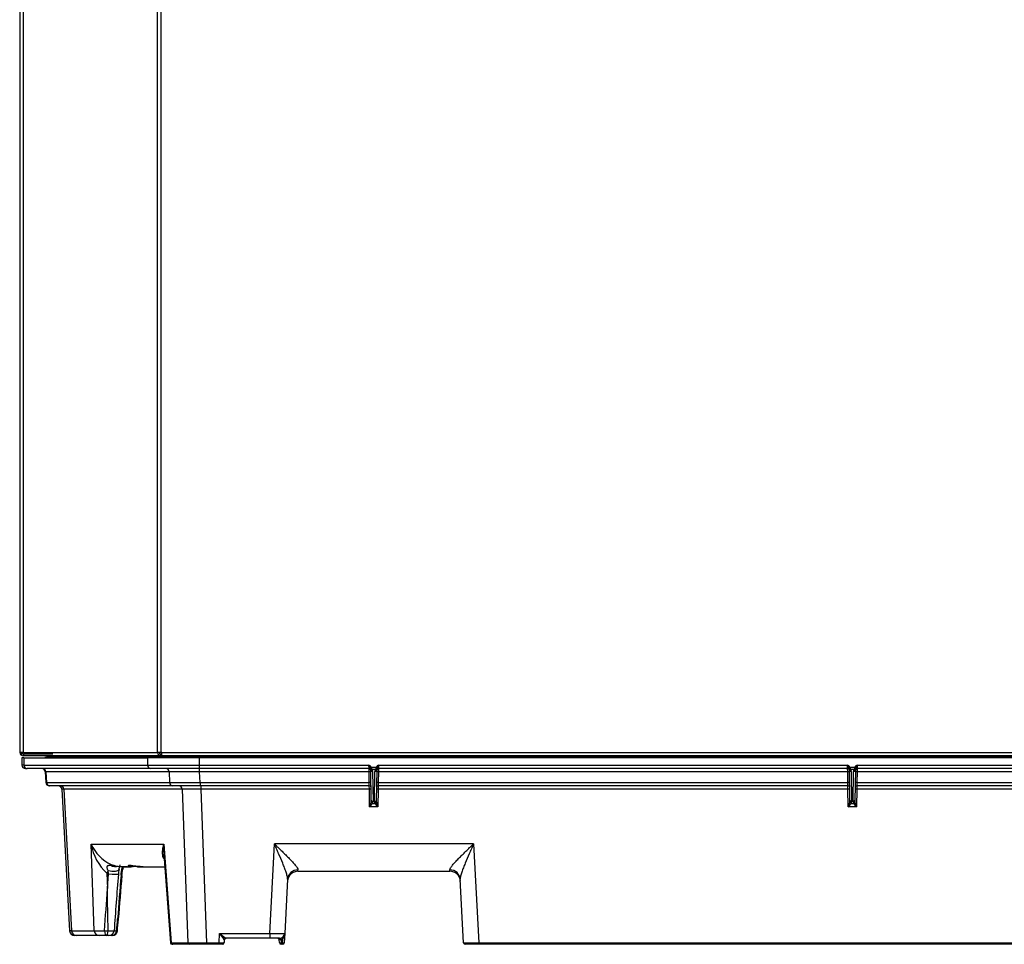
# Model space of a CAD drawing. Extents: x 172 to 2886, y 316 to 2181.
# Tile 2 of 30: x 933 to 1502, y 316 to 851. Entities that reach past the tile are written whole.
import ezdxf

# ---------------------------------------------------------------- set-up
doc = ezdxf.new("R2010")
doc.units = 0
doc.header["$LTSCALE"] = 25.4
doc.header["$MEASUREMENT"] = 0
doc.layers.get('0').update_dxf_attribs({"linetype": 'CONTINUOUS'})

msp = doc.modelspace()

# ---------------------------------------------------------------- linework, layer by layer
for p, q in [((932.58, 1382.21), (932.58, 427.28)), ((934.58, 1382.21), (934.58, 427.28)), ((1012.41, 427.28), (1012.41, 1382.21)), ((1014.29, 1382.21), (1014.29, 427.28)), ((932.58, 1310.22), (932.58, 427.28)), ((932.7, 1310.22), (932.7, 427.28)), ((934.58, 427.28), (932.58, 427.28)), ((932.58, 427.28), (932.7, 427.28)), ((932.7, 427.28), (1012.41, 427.28)), ((933.92, 426.57), (933.25, 425.87)), ((933.86, 424.18), (933.86, 419.93)), ((935, 424.18), (933.86, 424.18)), ((934.58, 427.28), (946.58, 427.28)), ((934.71, 426.28), (934.71, 425.28)), ((951.74, 426.28), (934.71, 426.28)), ((951.74, 425.28), (934.71, 425.28)), ((1014.04, 425.28), (934.71, 425.28)), ((935, 424.18), (1006.5, 424.18)), ((935, 424.18), (935, 419.93)), ((1018.69, 424.23), (947.17, 424.23)), ((948.1, 425.18), (1019.62, 425.18)), ((1006.5, 424.18), (1006.5, 419.93)), ((1036.57, 424.18), (1006.5, 424.18)), ((1014.29, 427.28), (1012.41, 427.28)), ((1013.63, 426.57), (1012.96, 425.87)), ((1014.04, 426.28), (1014.04, 425.28)), ((1014.79, 426.28), (1014.04, 426.28)), ((1015.28, 425.28), (1014.04, 425.28)), ((1014.79, 427.28), (1014.29, 427.28)), ((1014.79, 427.18), (1014.79, 427.28)), ((1014.79, 427.18), (2040.32, 427.18)), ((1014.79, 425.77), (1014.79, 427.18)), ((2039.59, 425.18), (1015.52, 425.18)), ((1019.62, 425.18), (1036.51, 425.18)), ((1036.51, 425.18), (2018.6, 425.18)), ((1036.51, 425.18), (1036.51, 424.23)), ((2018.6, 424.23), (1036.51, 424.23)), ((1036.51, 424.18), (1036.51, 424.23)), ((1036.57, 419.93), (1036.57, 424.18)), ((2018.54, 424.18), (1036.57, 424.18)), ((935, 419.93), (933.86, 419.93)), ((935, 419.93), (1006.5, 419.93)), ((935.86, 417.93), (936.88, 417.93)), ((1008.38, 417.93), (936.88, 417.93)), ((947.36, 416.04), (947.71, 409.82)), ((947.72, 416.04), (947.36, 416.04)), ((947.72, 416.04), (948.07, 409.83)), ((1019.11, 416.04), (947.72, 416.04)), ((1006.5, 419.93), (1036.57, 419.93)), ((1036.57, 417.93), (1008.38, 417.93)), ((1019.11, 416.04), (1019.34, 409.83)), ((1036.57, 419.93), (1134.68, 419.93)), ((1036.57, 417.93), (1036.57, 419.93)), ((1134.73, 417.93), (1036.57, 417.93)), ((1036.71, 416.04), (1036.71, 417.93)), ((1036.94, 409.83), (1036.71, 416.04)), ((1134.75, 416.04), (1036.71, 416.04)), ((1134.73, 417.93), (1134.68, 419.93)), ((1134.75, 416.04), (1134.73, 417.93)), ((1134.86, 409.83), (1134.75, 416.04)), ((1135.39, 418.22), (1136.06, 418.79)), ((1135.7, 417.17), (1135.59, 417.59)), ((1136.04, 399.36), (1135.73, 416.95)), ((1136.06, 418.79), (1138.85, 418.79)), ((1136.46, 417.34), (1136.68, 416.69)), ((1138.46, 417.34), (1136.46, 417.34)), ((1136.73, 416.24), (1137.04, 398.65)), ((1137.88, 398.65), (1138.18, 416.24)), ((1138.24, 416.69), (1138.46, 417.34)), ((1138.85, 418.79), (1139.52, 418.22)), ((1139.18, 416.95), (1138.88, 399.36)), ((1139.32, 417.59), (1139.21, 417.17)), ((1140.17, 416.04), (1140.06, 409.83)), ((1140.18, 417.93), (1140.17, 416.04)), ((1411.73, 416.04), (1140.17, 416.04)), ((1140.23, 419.93), (1140.18, 417.93)), ((1411.71, 417.93), (1140.18, 417.93)), ((1140.23, 419.93), (1411.66, 419.93)), ((1411.71, 417.93), (1411.66, 419.93)), ((1411.73, 416.04), (1411.71, 417.93)), ((1411.84, 409.83), (1411.73, 416.04)), ((1412.37, 418.22), (1413.04, 418.79)), ((1412.69, 417.17), (1412.57, 417.59)), ((1413.02, 399.36), (1412.71, 416.95)), ((1413.04, 418.79), (1415.83, 418.79)), ((1415.44, 417.34), (1413.44, 417.34)), ((1413.44, 417.34), (1413.66, 416.69)), ((1413.71, 416.24), (1414.02, 398.65)), ((1414.86, 398.65), (1415.16, 416.24)), ((1415.22, 416.69), (1415.44, 417.34)), ((1415.83, 418.79), (1416.5, 418.22)), ((1416.16, 416.95), (1415.86, 399.36)), ((1416.3, 417.59), (1416.19, 417.17)), ((1417.15, 416.04), (1417.04, 409.83)), ((1417.16, 417.93), (1417.15, 416.04)), ((1716.93, 416.04), (1417.15, 416.04)), ((1417.22, 419.93), (1417.16, 417.93)), ((1716.92, 417.93), (1417.16, 417.93)), ((1417.22, 419.93), (1716.86, 419.93)), ((948.07, 409.83), (947.71, 409.82)), ((948.07, 409.83), (1019.34, 409.83)), ((949.95, 407.93), (949.71, 407.93)), ((1021.22, 407.93), (949.95, 407.93)), ((956.91, 406.04), (961.49, 324.02)), ((958.06, 406.04), (956.91, 406.04)), ((1026.52, 406.04), (958.06, 406.04)), ((958.06, 406.04), (962.63, 324.03)), ((1036.94, 407.93), (1021.22, 407.93)), ((1026.52, 406.04), (1029.79, 317.13)), ((1036.94, 409.83), (1134.86, 409.83)), ((1036.94, 409.83), (1036.94, 407.93)), ((1134.91, 407.93), (1036.94, 407.93)), ((1037.55, 406.04), (1037.55, 407.93)), ((1040.81, 317.13), (1037.55, 406.04)), ((1134.93, 406.04), (1037.55, 406.04)), ((1134.91, 407.93), (1134.86, 409.83)), ((1134.93, 406.04), (1134.91, 407.93)), ((1135.1, 395.74), (1134.93, 406.04)), ((1139.99, 406.04), (1139.81, 395.74)), ((1140.01, 407.93), (1139.99, 406.04)), ((1411.91, 406.04), (1139.99, 406.04)), ((1140.06, 409.83), (1140.01, 407.93)), ((1411.89, 407.93), (1140.01, 407.93)), ((1140.06, 409.83), (1411.84, 409.83)), ((1411.89, 407.93), (1411.84, 409.83)), ((1411.91, 406.04), (1411.89, 407.93)), ((1412.09, 395.74), (1411.91, 406.04)), ((1416.97, 406.04), (1416.79, 395.74)), ((1416.99, 407.93), (1416.97, 406.04)), ((1717.11, 406.04), (1416.97, 406.04)), ((1417.04, 409.83), (1416.99, 407.93)), ((1717.09, 407.93), (1416.99, 407.93)), ((1417.04, 409.83), (1717.04, 409.83)), ((1139.81, 395.74), (1135.1, 395.74)), ((1136.84, 397.76), (1138.07, 397.76)), ((1416.79, 395.74), (1412.09, 395.74)), ((1413.82, 397.76), (1415.05, 397.76)), ((973.93, 374.06), (1016.06, 374.06)), ((975.77, 324.03), (973.93, 374.06)), ((1016.06, 374.06), (1020.32, 317.13)), ((1077.26, 322.53), (1079.98, 374.31)), ((1195.19, 374.31), (1079.98, 374.31)), ((1195.19, 374.31), (1198.19, 317.13)), ((1015.95, 368.24), (1019.77, 317.11)), ((985.49, 362.41), (987.8, 361.6)), ((993.31, 361.12), (994.53, 361.12)), ((994.53, 361.12), (997, 361.12)), ((997, 361.12), (997.02, 361.12)), ((1000.75, 361.12), (1004.15, 361.12)), ((1004.15, 361.12), (1016.48, 361.12)), ((1093.57, 358.43), (1093.63, 359.23)), ((1181.59, 358.43), (1181.54, 359.23)), ((982.99, 357.34), (983.31, 348.51)), ((983.96, 356.92), (982.99, 357.34)), ((983.31, 348.51), (983.96, 356.92)), ((983.96, 356.92), (983.72, 358.88)), ((1087.64, 353.83), (1086, 322.53)), ((1093.57, 358.43), (1181.59, 358.43)), ((1189.45, 317.13), (1187.53, 353.83)), ((962.63, 324.03), (961.49, 324.02)), ((962.63, 324.03), (975.77, 324.03)), ((965.45, 321.19), (964.48, 321.19)), ((978.58, 321.19), (965.45, 321.19)), ((982.57, 321.19), (978.58, 321.19)), ((984.21, 321.19), (982.57, 321.19)), ((985.91, 321.19), (984.58, 321.19)), ((987.01, 324.03), (988.68, 324.03)), ((1047.95, 317.13), (1048.14, 322.53)), ((1048.14, 322.53), (1077.26, 322.53)), ((1077.26, 319.69), (1052, 319.69)), ((1077.26, 322.53), (1077.26, 319.69)), ((1083, 319.69), (1077.26, 319.69)), ((1084.72, 317.13), (1084.82, 319.18)), ((1086, 322.53), (1085.71, 317.13)), ((1020.32, 317.13), (1029.79, 317.13)), ((1020.77, 316.19), (1021.25, 316.19)), ((1030.72, 316.19), (1021.25, 316.19)), ((1040.81, 316.19), (1030.72, 316.19)), ((1040.81, 316.19), (1040.81, 317.13)), ((1040.81, 317.13), (1047.95, 317.13)), ((1047.95, 316.19), (1040.81, 316.19)), ((1047.95, 317.13), (1047.95, 316.19)), ((1049.95, 316.19), (1047.95, 316.19)), ((1051, 318.72), (1050.95, 317.15)), ((1082.88, 317.15), (1082.82, 318.72)), ((1083.82, 318.82), (1083.88, 317.13)), ((1083.88, 317.13), (1083.88, 316.19)), ((1083.88, 317.13), (1084.72, 317.13)), ((1084.72, 316.19), (1083.88, 316.19)), ((1084.72, 317.13), (1084.72, 316.19)), ((1198.19, 316.19), (1190.45, 316.19)), ((1198.19, 317.13), (1693.43, 317.13)), ((1198.19, 316.19), (1198.19, 317.13)), ((1693.43, 316.19), (1198.19, 316.19))]:
    msp.add_line(p, q)
for centre, radius, start, end in [((934.72, 427.4), 2.12, 226.3877, 269.8605), ((934.72, 427.4), 2.12, 226.3877, 269.8605), ((934.72, 427.52), 1.24, 229.7662, 269.7608), ((1014.07, 426.61), 1.33, 214.0545, 268.9402), ((1014.07, 426.76), 0.48, 202.8751, 266.6077), ((935.86, 419.93), 2, 180, 270), ((945.37, 415.93), 2, 2.5015, 90), ((1151.88, 426.08), 18.27, 199.6842, 205.4876), ((1131.31, 414.44), 6.44, 42.4614, 58.4488), ((1134.73, 416.93), 1, 13.9339, 90), ((1132.56, 416.97), 3.1, 11.4294, 23.7817), ((1134.73, 416.93), 1, 1, 13.9339), ((1129.77, 416.3), 6.76, 8.7938, 21.5555), ((1134.73, 416.2), 2, 1, 13.9339), ((1140.18, 416.2), 2, 166.0661, 179), ((1145.46, 416.22), 7.09, 158.7386, 170.9122), ((1143.6, 414.44), 6.44, 121.5512, 137.5386), ((1140.18, 416.93), 1, 166.0661, 179), ((1140.18, 416.93), 1, 90, 166.0661), ((1142.36, 416.97), 3.09, 156.2145, 168.5745), ((1123.03, 426.08), 18.27, 334.5124, 340.3158), ((1408.29, 414.44), 6.44, 42.4614, 58.4488), ((1428.86, 426.08), 18.27, 199.6842, 205.4876), ((1411.71, 416.93), 1, 13.9339, 90), ((1409.54, 416.97), 3.1, 11.4294, 23.7817), ((1411.71, 416.93), 1, 1, 13.9339), ((1406.75, 416.3), 6.76, 8.7938, 21.5555), ((1411.71, 416.2), 2, 1, 13.9339), ((1417.16, 416.2), 2, 166.0661, 179), ((1422.44, 416.22), 7.09, 158.7386, 170.9122), ((1420.58, 414.44), 6.44, 121.5512, 137.5386), ((1417.16, 416.93), 1, 166.0661, 179), ((1417.16, 416.93), 1, 90, 166.0661), ((1419.34, 416.97), 3.09, 156.2145, 168.5745), ((1400.02, 426.08), 18.27, 334.5124, 340.3158), ((949.71, 409.93), 2, 184.7177, 270), ((954.92, 405.93), 2, 2.66, 90), ((1134.91, 406.93), 1, 1, 90), ((1140.01, 406.93), 1, 90, 179), ((1411.89, 406.93), 1, 1, 90), ((1416.99, 406.93), 1, 90, 179), ((1106.08, 406.29), 30.88, 340.0239, 345.2855), ((1122.04, 408.74), 18.43, 315.1438, 323.4334), ((1152.88, 408.74), 18.43, 216.5666, 224.8562), ((1168.84, 406.29), 30.88, 194.7145, 199.9761), ((1383.06, 406.29), 30.88, 340.0239, 345.2855), ((1399.02, 408.74), 18.43, 315.1438, 323.4334), ((1429.86, 408.74), 18.43, 216.5666, 224.8562), ((1445.82, 406.29), 30.88, 194.7145, 199.9761), ((995.52, 383.91), 23.73, 204.5309, 244.9999), ((1003.21, 379.12), 29.72, 189.7947, 227.1108), ((984.69, 349.29), 12.7, 75.8056, 87.4611), ((988.26, 362.43), 2.4, 146.1095, 146.4155), ((994.48, 409.51), 48.37, 262.0589, 269.9712), ((993.5, 405.94), 44.78, 264.0787, 271.5518), ((1007.27, 355.97), 17.57, 168.3088, 177.3706), ((997.36, 364.35), 3.19, 266.1084, 290.0259), ((3794.51, 130.04), 2813.99, 175.37821, 176.04843), ((19124.9, -1076.53), 18190.18, 175.482402, 175.562515), ((3223.68, 162.18), 2240.37, 175.03538, 175.6857), ((1093.57, 352.43), 6, 88.9414, 176.9959), ((1181.59, 352.43), 6, 3.0041, 90.5386), ((-12085.2, 96.69), 13070.94, 0.996235, 1.10389), ((470.79, 370.86), 519.99, 354.8325, 355.5884), ((496.74, 370.68), 494.57, 354.5743, 355.3654), ((964.48, 324.19), 3, 184.1784, 270), ((984.21, 324.19), 3, 270, 355.4408), ((986.12, 324.19), 3, 270, 354.5695), ((1052, 318.69), 1, 90, 178), ((1081.82, 318.69), 1, 2, 90), ((1083, 322.69), 3, 270, 356.9959), ((1083, 322.74), 4, 281.7701, 297.0867), ((1080.57, 322.55), 5.43, 321.5982, 359.7782), ((1020.77, 317.19), 1, 187.9587, 270), ((1049.95, 317.19), 1, 270, 358), ((1083.88, 317.19), 1, 182, 270), ((1083.42, 319.86), 1.11, 269.6381, 291.1002), ((1084.72, 317.19), 1, 270, 356.9959), ((1190.45, 317.19), 1, 183.0041, 270)]:
    msp.add_arc(centre, radius, start, end)
for centre, major_axis, ratio, start_param, end_param in [((934.58, 427.28), (0, 2), 0.939693, 1.570796, 2.356194), ((934.58, 427.28), (0, -2), 0.939693, 4.712389, 5.497787), ((934.58, 427.28), (0, -1), 0.939693, 4.712389, 5.497787), ((1014.29, 427.28), (0, -2), 0.939693, 4.712389, 5.497787), ((1014.29, 427.28), (0, -1), 0.939693, 4.712389, 5.497787), ((1036.55, 424.18), (-19.01, 0.04), 0.002749, 4.714213, 5.934025), ((936.88, 419.93), (0, -2), 0.939693, 4.712389, 6.283185), ((945.85, 415.93), (0, -2), 0.939693, 1.623156, 3.141593), ((1008.38, 419.93), (0, -2), 0.939693, 4.712389, 6.283185), ((1017.24, 415.93), (0, -2), 0.939693, 1.623156, 3.141593), ((1036.75, 415.93), (-18.76, 0.07), 0.00557, 4.714534, 5.934346), ((1134.75, 415.98), (1, 0.017), 0.052328, 0, 1.569883), ((1136.46, 418.06), (-0.944, -0.329), 0.705681, 0.238901, 1.329971), ((1136.68, 417.41), (-0.971, -0.241), 0.715284, 0, 1.395161), ((1136.73, 416.97), (-1, -0.017), 0.72558, 0, 1.558132), ((1138.18, 416.97), (-1, 0.017), 0.72558, 1.583461, 3.141593), ((1138.24, 417.41), (-0.971, 0.241), 0.715284, 1.746432, 3.141593), ((1138.46, 418.06), (0.944, -0.329), 0.705681, 4.953215, 6.044284), ((1140.17, 415.98), (1, -0.017), 0.052328, 1.57171, 3.141593), ((1411.73, 415.98), (1, 0.017), 0.052328, 0, 1.569883), ((1413.44, 418.06), (-0.944, -0.329), 0.705681, 0.238901, 1.329971), ((1413.66, 417.41), (-0.971, -0.241), 0.715284, 0, 1.395161), ((1413.71, 416.97), (-1, -0.017), 0.72558, 0, 1.558132), ((1415.16, 416.97), (-1, 0.017), 0.72558, 1.583461, 3.141593), ((1415.22, 417.41), (-0.971, 0.241), 0.715284, 1.746432, 3.141593), ((1415.44, 418.06), (0.944, -0.329), 0.705681, 4.953215, 6.044284), ((1417.15, 415.98), (1, -0.017), 0.052328, 1.57171, 3.141593), ((949.95, 409.93), (0, 2), 0.939693, 1.623156, 3.141593), ((956.18, 405.93), (0, -2), 0.939693, 1.623156, 3.141593), ((1036.97, 409.93), (-18.76, -0.07), 0.005573, 0.349248, 1.56906), ((1021.22, 409.93), (0, 2), 0.939693, 1.623156, 3.141593), ((1024.65, 405.93), (0, -2), 0.939693, 1.623156, 3.141593), ((1037.58, 405.93), (-11.76, 0.07), 0.008886, 4.71469, 5.934502), ((1134.86, 409.77), (1, 0.017), 0.052328, 0, 1.569883), ((1134.93, 405.98), (1, 0.017), 0.052328, 0, 1.569883), ((1139.99, 405.98), (1, -0.017), 0.052328, 1.57171, 3.141593), ((1140.06, 409.77), (1, -0.017), 0.052328, 1.57171, 3.141593), ((1411.84, 409.77), (1, 0.017), 0.052328, 0, 1.569883), ((1411.91, 405.98), (1, 0.017), 0.052328, 0, 1.569883), ((1416.97, 405.98), (1, -0.017), 0.052328, 1.57171, 3.141593), ((1417.04, 409.77), (1, -0.017), 0.052328, 1.57171, 3.141593), ((1135.04, 399.38), (0.06, -2.05), 0.48735, 1.081196, 1.547308), ((1137.04, 399.38), (-1, -0.017), 0.72558, 0, 1.558132), ((1137.88, 399.38), (-1, 0.017), 0.72558, 1.583461, 3.141593), ((1139.88, 399.38), (-0.06, -2.05), 0.48735, 4.735877, 5.20199), ((1412.02, 399.38), (0.06, -2.05), 0.48735, 1.081196, 1.547308), ((1414.02, 399.38), (-1, -0.017), 0.72558, 0, 1.558132), ((1414.86, 399.38), (-1, 0.017), 0.72558, 1.583461, 3.141593), ((1416.86, 399.38), (-0.06, -2.05), 0.48735, 4.735877, 5.20199), ((1136.84, 398.48), (-0.899, 0.437), 0.688125, 0.666872, 1.89374), ((1135.04, 398.66), (1.47, -1.38), 0.981783, 0.297327, 0.763439), ((1139.88, 398.66), (-1.47, -1.38), 0.981783, 5.519746, 5.985858), ((1138.07, 398.48), (-0.899, -0.437), 0.688125, 1.247852, 2.474721), ((1413.82, 398.48), (-0.899, 0.437), 0.688125, 0.666872, 1.89374), ((1412.02, 398.66), (1.47, -1.38), 0.981783, 0.297327, 0.763439), ((1416.86, 398.66), (-1.47, -1.38), 0.981783, 5.519746, 5.985858), ((1415.05, 398.48), (-0.899, -0.437), 0.688125, 1.247852, 2.474721), ((984.41, 360.65), (-5.64, 1.11), 0.325979, 1.511157, 3.12799), ((982.99, 357.03), (2.55, 5.43), 0.022242, 0.152233, 0.435661), ((987.41, 366.72), (-2.95, 4.93), 0.870582, 2.111223, 3.005166), ((989.29, 367.13), (0.45, 5.73), 0.889767, 2.932946, 3.148673), ((997.07, 366.89), (-1.43, 5.57), 0.986879, 3.135227, 3.29525), ((1093.63, 353.51), (-5.99, 0.31), 0.952556, 4.762337, 6.283185), ((1181.54, 353.51), (-5.99, -0.31), 0.952556, 3.141593, 4.662441), ((982.99, 357.03), (2.55, 5.43), 0.022242, 1.234338, 1.523392), ((983.96, 357.22), (-5.73, 0.44), 0.052183, 1.574798, 3.129917), ((985.99, 356.52), (-5.73, 0.46), 0.052167, 3.141711, 3.559831), ((983.96, 331.17), (-5.73, 0.45), 0.052173, 3.142027, 3.542404), ((965.45, 324.19), (0, -3), 0.939693, 4.764749, 6.283185), ((984.22, 324.19), (-9, -0.11), 0.017423, 0.349492, 1.291557), ((978.58, 324.19), (0, -3), 0.939693, 4.764749, 6.283185), ((982.57, 324.19), (-3, 0.09), 0.071469, 1.29531, 1.983833), ((982.57, 324.19), (0, -3), 0.274505, 4.772783, 6.283185), ((982.57, 324.19), (0, -3), 0.400398, 0, 1.492918), ((985.91, 324.19), (0, -3), 0.922922, 0, 1.518436), ((1048.14, 322.69), (3.86, -3), 0.02537, 4.732082, 6.250519), ((1048.14, 322.69), (2.86, -3.96), 0.018815, 4.738428, 6.256864), ((1052, 318.69), (0, 1), 0.998725, 0, 1.533292), ((1077.24, 322.69), (8.75, -0.16), 0.017898, 4.714514, 6.282568), ((1083, 318.69), (0, -1), 0.40989, 1.632833, 3.141593), ((1083.82, 318.77), (0.204, -0.979), 0.01069, 1.622054, 3.141593), ((1084.82, 319.13), (0.455, -0.89), 0.023856, 1.617409, 3.141593), ((1021.25, 317.19), (0, -1), 0.939693, 4.764749, 6.283185), ((1030.72, 317.19), (0, -1), 0.939693, 4.764749, 6.283185), ((1040.83, 317.19), (-11.76, -0.04), 0.004446, 0.349214, 1.569026), ((1047.95, 317.19), (3, -0.03), 0.017425, 4.71381, 6.28278), ((1048, 318.69), (-3, -0.03), 0.017397, 3.140782, 3.191316), ((1083.82, 318.69), (1, -0.04), 0.05205, 1.998009, 3.145238), ((1083.88, 317.19), (-0.999, -0.035), 0.052304, 0, 1.56897), ((1084.72, 317.19), (-0.999, 0.052), 0.052264, 1.573539, 3.141593), ((1198.21, 317.19), (-8.76, -0.05), 0.00596, 0.000277, 1.568331)]:
    msp.add_ellipse(centre, major_axis=major_axis, ratio=ratio, start_param=start_param, end_param=end_param)
for points, knots in [([(1015.52, 425.18), (1015.4, 425.18), (1015.28, 425.23), (1015.04, 425.43), (1014.91, 425.58), (1014.79, 425.77)], [0, 0, 0, 0, 0.5, 0.5, 1, 1, 1, 1]), ([(1015.96, 365.57), (1015.84, 365.87), (1015.73, 366.17), (1015.54, 366.82), (1015.46, 367.16), (1015.28, 368.2), (1015.24, 368.9), (1015.27, 370.34), (1015.35, 371.07), (1015.62, 372.55), (1015.81, 373.3), (1016.06, 374.06)], [0.5049972, 0.5049972, 0.5049972, 0.5049972, 0.5625, 0.5625, 0.625, 0.625, 0.75, 0.75, 0.875, 0.875, 1, 1, 1, 1]), ([(1016.06, 374.06), (1015.95, 373.05), (1015.89, 372.05), (1015.85, 370.1), (1015.88, 369.16), (1015.95, 368.22)], [0, 0, 0, 0, 0.125, 0.125, 0.2439435, 0.2439435, 0.2439435, 0.2439435]), ([(1087.64, 353.83), (1087.65, 354.09), (1087.63, 354.37), (1087.55, 355), (1087.49, 355.33), (1087.32, 356.04), (1087.22, 356.41), (1086.99, 357.18), (1086.87, 357.57), (1086.46, 358.77), (1086.15, 359.61), (1085.65, 360.92), (1085.48, 361.36), (1085.13, 362.24), (1084.95, 362.68), (1084.03, 364.92), (1083.25, 366.75), (1082.04, 369.56), (1081.63, 370.5), (1081.01, 371.93), (1080.81, 372.4), (1080.39, 373.35), (1080.18, 373.83), (1079.98, 374.31)], [0, 0, 0, 0, 0.0625, 0.0625, 0.125, 0.125, 0.1875, 0.1875, 0.25, 0.25, 0.375, 0.375, 0.4375, 0.4375, 0.5, 0.5, 0.75, 0.75, 0.875, 0.875, 0.9375, 0.9375, 1, 1, 1, 1]), ([(1079.98, 374.31), (1080.35, 373.94), (1080.73, 373.58), (1081.47, 372.85), (1081.84, 372.49), (1082.95, 371.42), (1083.68, 370.71), (1085.12, 369.3), (1085.83, 368.6), (1086.88, 367.56), (1087.23, 367.22), (1087.91, 366.53), (1088.25, 366.18), (1089.24, 365.17), (1089.87, 364.52), (1090.75, 363.56), (1091.03, 363.25), (1091.57, 362.64), (1091.83, 362.33), (1092.3, 361.76), (1092.52, 361.48), (1092.91, 360.94), (1093.08, 360.68), (1093.5, 359.96), (1093.65, 359.55), (1093.63, 359.23)], [0, 0, 0, 0, 0.0625, 0.0625, 0.125, 0.125, 0.25, 0.25, 0.375, 0.375, 0.4375, 0.4375, 0.5, 0.5, 0.625, 0.625, 0.6875, 0.6875, 0.75, 0.75, 0.8125, 0.8125, 0.875, 0.875, 1, 1, 1, 1]), ([(1181.54, 359.23), (1181.51, 359.55), (1181.67, 359.96), (1182.09, 360.68), (1182.26, 360.94), (1182.64, 361.48), (1182.86, 361.76), (1183.33, 362.33), (1183.59, 362.64), (1184.13, 363.25), (1184.42, 363.56), (1185.3, 364.52), (1185.93, 365.17), (1186.91, 366.18), (1187.25, 366.53), (1187.94, 367.22), (1188.29, 367.56), (1189.34, 368.6), (1190.05, 369.3), (1191.49, 370.71), (1192.22, 371.42), (1193.33, 372.49), (1193.7, 372.85), (1194.44, 373.58), (1194.82, 373.94), (1195.19, 374.31)], [0, 0, 0, 0, 0.125, 0.125, 0.1875, 0.1875, 0.25, 0.25, 0.3125, 0.3125, 0.375, 0.375, 0.5, 0.5, 0.5625, 0.5625, 0.625, 0.625, 0.75, 0.75, 0.875, 0.875, 0.9375, 0.9375, 1, 1, 1, 1]), ([(1195.19, 374.31), (1194.98, 373.83), (1194.77, 373.35), (1194.36, 372.4), (1194.15, 371.93), (1193.54, 370.5), (1193.12, 369.56), (1191.91, 366.75), (1191.13, 364.92), (1190.22, 362.68), (1190.04, 362.24), (1189.69, 361.36), (1189.51, 360.92), (1189.01, 359.61), (1188.71, 358.77), (1188.3, 357.57), (1188.17, 357.18), (1187.95, 356.41), (1187.85, 356.04), (1187.68, 355.33), (1187.62, 355), (1187.53, 354.37), (1187.51, 354.09), (1187.53, 353.83)], [0, 0, 0, 0, 0.0625, 0.0625, 0.125, 0.125, 0.25, 0.25, 0.5, 0.5, 0.5625, 0.5625, 0.625, 0.625, 0.75, 0.75, 0.8125, 0.8125, 0.875, 0.875, 0.9375, 0.9375, 1, 1, 1, 1]), ([(983.72, 358.88), (983.62, 359.09), (983.53, 359.31), (983.38, 359.75), (983.31, 359.97), (983.22, 360.41), (983.19, 360.63), (983.2, 360.95), (983.21, 361.05), (983.25, 361.24), (983.28, 361.33), (983.4, 361.57), (983.51, 361.7), (983.8, 361.87), (983.96, 361.93), (984.3, 361.99), (984.48, 362), (984.86, 362), (985.05, 361.99), (985.25, 361.98)], [0, 0, 0, 0, 0.125, 0.125, 0.25, 0.25, 0.375, 0.375, 0.4375, 0.4375, 0.5, 0.5, 0.625, 0.625, 0.75, 0.75, 0.875, 0.875, 1, 1, 1, 1]), ([(990.07, 359.51), (990.15, 359.94), (990.3, 360.71), (990.59, 361.64), (990.77, 362.03), (990.82, 362.12)], [0, 0, 0, 0, 0.1673412, 0.3603144, 0.5098459, 0.5098459, 0.5098459, 0.5098459]), ([(991.23, 356.22), (991.3, 357.02), (991.39, 357.79), (991.58, 358.92), (991.65, 359.3), (991.81, 360.03), (991.9, 360.39), (992.05, 360.92), (992.1, 361.09), (992.15, 361.27)], [0, 0, 0, 0, 0.125, 0.125, 0.1875, 0.1875, 0.25, 0.25, 0.2830374, 0.2830374, 0.2830374, 0.2830374]), ([(991.75, 356.05), (991.8, 356.7), (991.9, 357.88), (992.29, 359.5), (992.72, 360.66), (993.08, 361.23), (993.12, 361.22), (992.92, 361.12), (993.12, 361.22), (993.32, 361.22), (993.33, 361.22)], [0, 0, 0, 0, 0.116491, 0.248992, 0.355292, 0.463557, 0.593672, 0.755565, 0.98628, 1, 1, 1, 1]), ([(996.84, 361.12), (996.44, 361.13), (996.11, 361.2), (995.78, 361.34), (995.71, 361.38), (995.58, 361.47), (995.53, 361.51), (995.44, 361.65), (995.44, 361.74), (995.55, 361.85), (995.6, 361.88), (995.75, 361.94), (995.84, 361.96), (996.17, 362), (996.45, 361.99), (997.16, 361.93), (997.59, 361.86), (998.56, 361.71), (999.09, 361.61), (999.97, 361.48), (1000.27, 361.43), (1000.89, 361.35), (1001.21, 361.31), (1002.2, 361.2), (1002.89, 361.15), (1003.78, 361.13), (1003.96, 361.12), (1004.15, 361.12)], [0.0423003, 0.0423003, 0.0423003, 0.0423003, 0.125, 0.125, 0.15625, 0.15625, 0.1875, 0.1875, 0.25, 0.25, 0.28125, 0.28125, 0.3125, 0.3125, 0.375, 0.375, 0.4375, 0.4375, 0.5, 0.5, 0.53125, 0.53125, 0.5625, 0.5625, 0.625, 0.625, 0.6406143, 0.6406143, 0.6406143, 0.6406143]), ([(1000.57, 361.12), (1000.31, 361.13), (1000.06, 361.13), (999.36, 361.15), (998.94, 361.17), (998.39, 361.19), (998.22, 361.19), (997.9, 361.2), (997.76, 361.2), (997.38, 361.2), (997.19, 361.19), (996.99, 361.17), (996.94, 361.17), (996.86, 361.15), (996.84, 361.15), (996.83, 361.13), (996.84, 361.13), (996.87, 361.12)], [0.4677066, 0.4677066, 0.4677066, 0.4677066, 0.5, 0.5, 0.5625, 0.5625, 0.59375, 0.59375, 0.625, 0.625, 0.6875, 0.6875, 0.71875, 0.71875, 0.75, 0.75, 0.7896112, 0.7896112, 0.7896112, 0.7896112]), ([(998.28, 361.58), (998.28, 361.58), (998.34, 361.59), (998.78, 361.56), (1000.25, 361.38), (1001.92, 361.18), (1003.12, 361.16), (1003.54, 361.16)], [0.4913986, 0.4913986, 0.4913986, 0.4913986, 0.5346213, 0.6398003, 0.7543122, 0.8927119, 0.9595668, 0.9595668, 0.9595668, 0.9595668]), ([(1002.38, 361.16), (1002.02, 361.14), (1001.67, 361.13), (1001.07, 361.12), (1000.82, 361.12), (1000.57, 361.12)], [0.39906567, 0.39906567, 0.39906567, 0.39906567, 0.4375, 0.4375, 0.46770662, 0.46770662, 0.46770662, 0.46770662]), ([(983.76, 323.95), (984.1, 323.94), (984.41, 323.94), (984.85, 323.93), (985, 323.93), (985.28, 323.92), (985.41, 323.92), (985.79, 323.91), (986.02, 323.91), (986.42, 323.91), (986.6, 323.92), (986.88, 323.92), (986.99, 323.93), (987.14, 323.94), (987.19, 323.95), (987.2, 323.96), (987.2, 323.96), (987.2, 323.96)], [0, 0, 0, 0, 0.125, 0.125, 0.1875, 0.1875, 0.25, 0.25, 0.375, 0.375, 0.5, 0.5, 0.625, 0.625, 0.75, 0.75, 0.767432, 0.767432, 0.767432, 0.767432]), ([(988.68, 324.03), (988.88, 324), (989.01, 323.97), (989.1, 323.93), (989.11, 323.92), (989.11, 323.91)], [0, 0, 0, 0, 0.125, 0.125, 0.1780754, 0.1780754, 0.1780754, 0.1780754])]:
    msp.add_open_spline(points, degree=3, knots=knots)
msp.add_open_spline([(981.74, 324.01), (982.27, 332.16), (982.79, 340.33), (983.31, 348.51)], degree=3)
msp.add_rational_spline([(1019.77, 317.11), (1019.77, 317.12), (1020.32, 317.13)], [0.865150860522, 0.915944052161, 1], degree=2)

doc.saveas('drawing.dxf')
